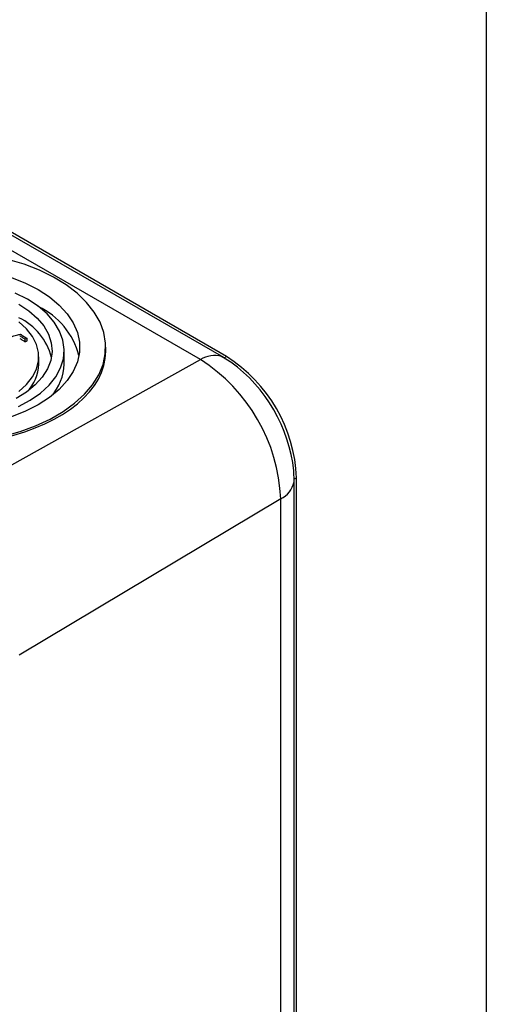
# Model space of a CAD drawing. Header units: millimetres. Extents: x 25 to 1092, y 25 to 838.
# Tile 45 of 46: x 1047 to 1092, y 691 to 786. Entities that reach past the tile are written whole.
import ezdxf

# ---------------------------------------------------------------- set-up
doc = ezdxf.new("R2010")
doc.units = ezdxf.units.MM
doc.header["$LTSCALE"] = 4
doc.layers.add('TEXT', color=140, linetype='Continuous', lineweight=25)

msp = doc.modelspace()

# ---------------------------------------------------------------- linework, layer by layer
for p, q in [((1064.625, 753.608), (1040.397, 767.595)), ((1066.872, 753.804), (1042.708, 767.754)), ((1067.156, 753.91), (1042.985, 767.863)), ((1047.715, 755.326), (1047.715, 755.571)), ((1047.906, 755.41), (1047.906, 755.655)), ((1051.493, 753.175), (1051.493, 754.486)), ((1055.495, 754.414), (1055.495, 754.812)), ((1038.951, 739.305), (1064.625, 753.608)), ((1049.053, 753.175), (1049.053, 753.893)), ((1067.661, 753.301), (1066.67, 753.902)), ((1066.922, 753.775), (1067.156, 753.91)), ((1073.655, 741.804), (1073.63, 742.962)), ((1073.905, 742.22), (1073.671, 742.085)), ((1073.672, 585.66), (1073.672, 742.028)), ((1073.905, 585.852), (1073.905, 742.22)), ((1072.378, 740.179), (1047.153, 725.099)), ((1072.378, 583.811), (1072.378, 740.179))]:
    msp.add_line(p, q)
at = {"flags": 128}
for points in [[(1045.641, 746.235), (1047.237, 746.686), (1048.738, 747.235), (1050.125, 747.876), (1051.382, 748.601), (1052.492, 749.402), (1053.444, 750.269), (1054.224, 751.19), (1054.824, 752.156), (1055.237, 753.154), (1055.456, 754.172), (1055.481, 755.197), (1055.31, 756.218), (1054.945, 757.222), (1054.391, 758.197), (1053.655, 759.131), (1052.746, 760.012), (1051.674, 760.83), (1050.452, 761.575), (1049.096, 762.238), (1047.622, 762.811), (1046.048, 763.287)], [(1046.411, 761.54), (1047.765, 761.001), (1048.996, 760.371)], [(1048.996, 760.371), (1050.086, 759.661), (1051.02, 758.88), (1051.785, 758.039), (1052.368, 757.151), (1052.761, 756.23), (1052.959, 755.287), (1052.959, 754.338), (1052.761, 753.395), (1052.368, 752.474), (1051.785, 751.586), (1051.02, 750.745), (1050.086, 749.964), (1048.996, 749.254), (1047.765, 748.624), (1046.411, 748.085)], [(1047.941, 759.436), (1046.774, 760.028)], [(1047.078, 749.083), (1048.212, 749.697), (1049.2, 750.389), (1050.027, 751.149), (1050.678, 751.963), (1051.144, 752.819), (1051.417, 753.702), (1051.491, 754.598), (1051.367, 755.492), (1051.046, 756.37), (1050.532, 757.217), (1049.836, 758.019), (1048.967, 758.762), (1047.941, 759.436)], [(1047.113, 758.958), (1048.076, 758.322), (1048.884, 757.617), (1049.522, 756.857), (1049.979, 756.055), (1050.246, 755.224), (1050.32, 754.38), (1050.197, 753.538), (1049.882, 752.713), (1049.379, 751.92), (1048.697, 751.173), (1047.849, 750.484), (1046.849, 749.867)], [(1047.121, 750.542), (1047.868, 751.213), (1048.442, 751.939), (1048.831, 752.705), (1049.028, 753.494), (1049.028, 754.292), (1048.831, 755.082), (1048.442, 755.847), (1047.868, 756.573), (1047.121, 757.244)], [(1066.872, 753.804), (1066.688, 753.895), (1066.674, 753.901)], [(1073.656, 741.807), (1073.658, 741.822), (1073.672, 742.028)]]:
    msp.add_lwpolyline(points, dxfattribs=at)
for centre, radius, start, end in [((1045.827, 752.131), 7.324, 14.73539, 64.36548), ((1044.648, 752.406), 5.792, 14.2428, 64.82107), ((1065.968, 751.521), 2.482, 73.48382, 122.76184), ((1055.609, 739.451), 16.784, 2.48735, 57.51265), ((1059.308, 741.586), 14.61, 2.48735, 57.51265), ((1058.761, 741.268), 14.964, 6.23679, 53.95931), ((1045.179, 753.286), 3.875, 314.05523, 358.35421), ((1046.695, 753.313), 4.8, 317.76769, 358.35603), ((1071.344, 742.306), 2.365, 295.9197, 347.8137)]:
    msp.add_arc(centre, radius, start, end)
msp.add_ellipse((1039.366, 754.577), major_axis=(16.128, -0.24), ratio=0.567125, start_param=3.935417, end_param=6.291611)
for points in [[(1046.283, 755.786), (1046.444, 755.836), (1046.766, 755.936), (1047.087, 756.032), (1047.248, 756.08)], [(1047.715, 755.571), (1047.629, 755.627), (1047.457, 755.739), (1047.285, 755.85), (1047.199, 755.905)], [(1047.199, 755.66), (1047.285, 755.605), (1047.457, 755.494), (1047.629, 755.382), (1047.715, 755.326)], [(1047.248, 756.08), (1047.358, 756.01), (1047.577, 755.87), (1047.797, 755.727), (1047.906, 755.655)]]:
    msp.add_open_spline(points, degree=3, knots=[0, 0, 0, 0, 0.5, 1, 1, 1, 1])
for points in [[(1047.906, 755.655), (1047.842, 755.627), (1047.779, 755.599), (1047.715, 755.571)], [(1047.906, 755.41), (1047.842, 755.382), (1047.779, 755.354), (1047.715, 755.326)]]:
    msp.add_open_spline(points, degree=3)
at = {"layer": 'TEXT'}
msp.add_line((1092.2, 838.2), (1092.2, 25.4), dxfattribs=at)

doc.saveas('drawing.dxf')
